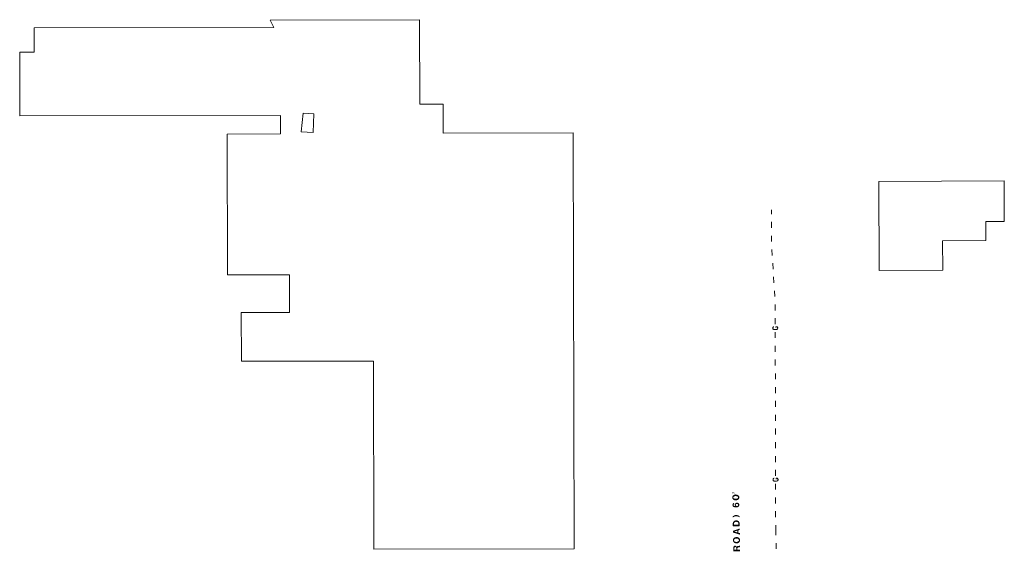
# Model space of a CAD drawing. Extents: x 2286160 to 2289356, y 637815 to 640647.
# Tile 49 of 52: x 2286998 to 2287499, y 640344 to 640614. Entities that reach past the tile are written whole.
import ezdxf

# ---------------------------------------------------------------- set-up
doc = ezdxf.new("R2010")
doc.units = 0
doc.header["$LTSCALE"] = 20
doc.header["$MEASUREMENT"] = 0
doc.layers.add('BD_X_Building', color=7, linetype='Continuous', lineweight=0, true_color=0xff9ebf)
doc.layers.add('RD_X_Text', color=7, linetype='Continuous', lineweight=0)
doc.layers.add('UT_X_Gas', color=2, linetype='Continuous', lineweight=0)

msp = doc.modelspace()

# ---------------------------------------------------------------- hatches: boundary and pattern name
at = {"layer": 'RD_X_Text'}
for points in [[(2287362.15, 640369.36), (2287362.37, 640369.37), (2287362.51, 640369.37), (2287362.73, 640369.4), (2287362.95, 640369.46), (2287363.17, 640369.54), (2287363.38, 640369.66), (2287363.49, 640369.74), (2287363.68, 640369.88), (2287363.85, 640370.08), (2287364.01, 640370.33), (2287364.09, 640370.53), (2287364.11, 640370.66), (2287364.14, 640370.8), (2287363.5, 640370.85), (2287363.48, 640370.73), (2287363.45, 640370.65), (2287363.37, 640370.54), (2287363.26, 640370.46), (2287363.18, 640370.4), (2287363.07, 640370.34), (2287362.96, 640370.28), (2287362.8, 640370.23), (2287362.69, 640370.2), (2287362.49, 640370.17), (2287362.38, 640370.16), (2287362.16, 640370.16), (2287361.94, 640370.18), (2287361.8, 640370.21), (2287361.67, 640370.26), (2287361.53, 640370.32), (2287361.36, 640370.39), (2287361.25, 640370.48), (2287361.14, 640370.61), (2287361.08, 640370.83), (2287361.13, 640371.05), (2287361.24, 640371.19), (2287361.32, 640371.25), (2287361.48, 640371.36), (2287361.56, 640371.39), (2287361.78, 640371.48), (2287361.92, 640371.51), (2287362.11, 640371.54), (2287362.28, 640371.54), (2287362.39, 640371.54), (2287362.64, 640371.52), (2287362.77, 640371.49), (2287362.94, 640371.44), (2287363.08, 640371.39), (2287363.22, 640371.31), (2287363.39, 640371.17), (2287363.47, 640371.04), (2287363.5, 640370.85), (2287364.14, 640370.8), (2287364.13, 640370.99), (2287364.1, 640371.16), (2287364.02, 640371.41), (2287363.93, 640371.57), (2287363.76, 640371.79), (2287363.59, 640371.95), (2287363.34, 640372.11), (2287363.12, 640372.22), (2287362.87, 640372.3), (2287362.59, 640372.35), (2287362.37, 640372.37), (2287362.12, 640372.37), (2287361.77, 640372.3), (2287361.6, 640372.25), (2287361.38, 640372.16), (2287361.22, 640372.07), (2287361.06, 640371.96), (2287360.92, 640371.85), (2287360.81, 640371.74), (2287360.7, 640371.6), (2287360.6, 640371.4), (2287360.52, 640371.21), (2287360.47, 640370.93), (2287360.47, 640370.77), (2287360.5, 640370.57), (2287360.56, 640370.38), (2287360.65, 640370.22), (2287360.76, 640370.05), (2287360.87, 640369.92), (2287360.98, 640369.81), (2287361.18, 640369.68), (2287361.37, 640369.57), (2287361.57, 640369.49), (2287361.87, 640369.41)], [(2287360.52, 640372.94), (2287360.51, 640373.52), (2287361.08, 640373.53), (2287361.14, 640373.53), (2287361.22, 640373.51), (2287361.28, 640373.48), (2287361.33, 640373.45), (2287361.39, 640373.43), (2287361.42, 640373.4), (2287361.47, 640373.35), (2287361.53, 640373.29), (2287361.56, 640373.26), (2287361.59, 640373.21), (2287361.61, 640373.16), (2287361.64, 640373.1), (2287361.67, 640373.05), (2287361.7, 640372.96), (2287361.54, 640372.96), (2287361.48, 640373.04), (2287361.39, 640373.15), (2287361.37, 640373.18), (2287361.28, 640373.23), (2287361.23, 640373.26), (2287361.14, 640373.29), (2287361.12, 640373.28), (2287361.09, 640373.28), (2287361.09, 640372.95)], [(2287362.1, 640365.8), (2287362.54, 640365.81), (2287362.85, 640365.85), (2287363.15, 640365.91), (2287363.45, 640366.02), (2287363.64, 640366.13), (2287363.86, 640366.3), (2287363.96, 640366.5), (2287364.07, 640366.72), (2287364.12, 640366.94), (2287364.12, 640367.08), (2287363.51, 640367.1), (2287363.51, 640366.96), (2287363.49, 640366.88), (2287363.41, 640366.74), (2287363.33, 640366.63), (2287363.19, 640366.54), (2287363.08, 640366.51), (2287362.97, 640366.51), (2287362.72, 640366.5), (2287362.58, 640366.56), (2287362.47, 640366.64), (2287362.36, 640366.8), (2287362.3, 640366.99), (2287362.33, 640367.16), (2287362.38, 640367.35), (2287362.46, 640367.44), (2287362.51, 640367.47), (2287362.6, 640367.52), (2287362.76, 640367.58), (2287362.87, 640367.61), (2287362.95, 640367.61), (2287363.06, 640367.59), (2287363.26, 640367.51), (2287363.31, 640367.45), (2287363.45, 640367.32), (2287363.51, 640367.21), (2287363.51, 640367.1), (2287364.12, 640367.08), (2287364.12, 640367.27), (2287364.09, 640367.38), (2287364, 640367.57), (2287363.94, 640367.68), (2287363.86, 640367.79), (2287363.75, 640367.9), (2287363.63, 640368.01), (2287363.47, 640368.09), (2287363.3, 640368.14), (2287363.14, 640368.17), (2287362.67, 640368.16), (2287362.42, 640368.07), (2287362.23, 640367.96), (2287362.04, 640367.82), (2287361.99, 640367.73), (2287361.85, 640367.48), (2287361.77, 640367.23), (2287361.78, 640367.01), (2287361.84, 640366.82), (2287361.92, 640366.63), (2287362.06, 640366.44), (2287361.84, 640366.43), (2287361.62, 640366.49), (2287361.48, 640366.54), (2287361.34, 640366.65), (2287361.26, 640366.73), (2287361.17, 640366.92), (2287361.17, 640367.03), (2287361.2, 640367.19), (2287361.25, 640367.33), (2287361.38, 640367.45), (2287361.49, 640367.5), (2287361.48, 640368.08), (2287361.4, 640368.08), (2287361.26, 640368.02), (2287361.04, 640367.91), (2287360.85, 640367.74), (2287360.77, 640367.6), (2287360.7, 640367.41), (2287360.62, 640367.16), (2287360.62, 640366.88), (2287360.65, 640366.72), (2287360.74, 640366.5), (2287360.88, 640366.28), (2287361.05, 640366.14), (2287361.27, 640366.01), (2287361.58, 640365.91)], [(2287360.73, 640360.68), (2287360.72, 640361.21), (2287360.78, 640361.23), (2287360.91, 640361.35), (2287361.02, 640361.43), (2287361.07, 640361.46), (2287361.21, 640361.57), (2287361.32, 640361.63), (2287361.43, 640361.69), (2287361.57, 640361.74), (2287361.7, 640361.8), (2287361.81, 640361.83), (2287362.11, 640361.89), (2287362.25, 640361.92), (2287362.42, 640361.92), (2287362.69, 640361.93), (2287362.89, 640361.9), (2287363.05, 640361.88), (2287363.25, 640361.83), (2287363.38, 640361.78), (2287363.44, 640361.75), (2287363.69, 640361.64), (2287363.86, 640361.54), (2287363.91, 640361.51), (2287364.05, 640361.4), (2287364.16, 640361.32), (2287364.22, 640361.27), (2287364.23, 640360.74), (2287364.17, 640360.8), (2287364.09, 640360.85), (2287364.03, 640360.88), (2287363.98, 640360.9), (2287363.92, 640360.93), (2287363.65, 640361.06), (2287363.42, 640361.14), (2287363.23, 640361.19), (2287363.09, 640361.22), (2287362.84, 640361.24), (2287362.68, 640361.27), (2287362.62, 640361.27), (2287362.4, 640361.26), (2287362.21, 640361.26), (2287362.13, 640361.26), (2287361.99, 640361.23), (2287361.82, 640361.2), (2287361.63, 640361.14), (2287361.47, 640361.08), (2287361.36, 640361.02), (2287361.25, 640360.97), (2287361.11, 640360.91), (2287360.95, 640360.82), (2287360.87, 640360.77), (2287360.81, 640360.74)], [(2287360.81, 640356.22), (2287364.31, 640356.28), (2287364.29, 640357.02), (2287363.66, 640357.01), (2287361.37, 640356.97), (2287361.36, 640357.52), (2287361.36, 640357.61), (2287361.39, 640357.74), (2287361.41, 640357.83), (2287361.47, 640357.94), (2287361.55, 640358.05), (2287361.66, 640358.16), (2287361.79, 640358.27), (2287361.98, 640358.36), (2287362.09, 640358.42), (2287362.2, 640358.45), (2287362.34, 640358.48), (2287362.51, 640358.48), (2287362.62, 640358.48), (2287362.78, 640358.46), (2287362.89, 640358.43), (2287362.97, 640358.41), (2287363.09, 640358.35), (2287363.2, 640358.3), (2287363.31, 640358.22), (2287363.39, 640358.14), (2287363.45, 640358.08), (2287363.59, 640357.86), (2287363.62, 640357.76), (2287363.65, 640357.62), (2287363.66, 640357.01), (2287364.29, 640357.02), (2287364.28, 640357.66), (2287364.25, 640357.9), (2287364.22, 640358.07), (2287364.16, 640358.21), (2287364.08, 640358.37), (2287363.99, 640358.51), (2287363.94, 640358.59), (2287363.82, 640358.7), (2287363.71, 640358.8), (2287363.6, 640358.88), (2287363.49, 640358.97), (2287363.38, 640359.02), (2287363.27, 640359.07), (2287363.13, 640359.12), (2287363.04, 640359.15), (2287362.93, 640359.18), (2287362.8, 640359.2), (2287362.6, 640359.23), (2287362.38, 640359.22), (2287362.22, 640359.19), (2287362.08, 640359.16), (2287361.97, 640359.13), (2287361.86, 640359.1), (2287361.7, 640359.02), (2287361.59, 640358.96), (2287361.48, 640358.9), (2287361.34, 640358.79), (2287361.26, 640358.71), (2287361.18, 640358.62), (2287361.1, 640358.54), (2287361.02, 640358.43), (2287360.96, 640358.32), (2287360.91, 640358.2), (2287360.86, 640358.07), (2287360.81, 640357.9), (2287360.78, 640357.68)], [(2287364.38, 640351.98), (2287364.37, 640352.72), (2287363.62, 640352.93), (2287363.61, 640353.48), (2287363.03, 640353.47), (2287363.04, 640353.09), (2287361.52, 640353.5), (2287363.02, 640353.97), (2287363.03, 640353.47), (2287363.61, 640353.48), (2287363.6, 640354.14), (2287364.34, 640354.35), (2287364.33, 640355.09), (2287360.85, 640353.88), (2287360.86, 640353.08)], [(2287362.5, 640347.54), (2287362.94, 640347.54), (2287363.33, 640347.63), (2287363.57, 640347.72), (2287363.68, 640347.78), (2287363.77, 640347.83), (2287363.96, 640347.98), (2287364.17, 640348.2), (2287364.23, 640348.26), (2287364.31, 640348.4), (2287364.39, 640348.53), (2287364.44, 640348.67), (2287364.49, 640348.87), (2287364.52, 640349.06), (2287363.88, 640349.1), (2287363.86, 640348.99), (2287363.8, 640348.86), (2287363.67, 640348.66), (2287363.45, 640348.49), (2287363.21, 640348.38), (2287362.9, 640348.29), (2287362.71, 640348.29), (2287362.41, 640348.28), (2287362.3, 640348.31), (2287362.1, 640348.36), (2287361.85, 640348.46), (2287361.69, 640348.57), (2287361.55, 640348.73), (2287361.43, 640348.95), (2287361.4, 640349.14), (2287361.43, 640349.28), (2287361.5, 640349.48), (2287361.61, 640349.62), (2287361.69, 640349.7), (2287361.86, 640349.81), (2287362.16, 640349.93), (2287362.43, 640349.99), (2287362.82, 640350), (2287362.96, 640349.97), (2287363.26, 640349.89), (2287363.4, 640349.84), (2287363.57, 640349.73), (2287363.65, 640349.65), (2287363.76, 640349.52), (2287363.85, 640349.32), (2287363.88, 640349.1), (2287364.52, 640349.06), (2287364.51, 640349.2), (2287364.48, 640349.42), (2287364.42, 640349.67), (2287364.28, 640349.94), (2287364.17, 640350.1), (2287363.94, 640350.32), (2287363.72, 640350.48), (2287363.52, 640350.59), (2287363.36, 640350.64), (2287363.11, 640350.72), (2287362.86, 640350.74), (2287362.5, 640350.73), (2287362.25, 640350.7), (2287362.04, 640350.64), (2287361.73, 640350.53), (2287361.54, 640350.41), (2287361.38, 640350.27), (2287361.22, 640350.11), (2287361.11, 640349.97), (2287361, 640349.8), (2287360.92, 640349.6), (2287360.87, 640349.41), (2287360.85, 640349.22), (2287360.85, 640349.08), (2287360.88, 640348.83), (2287360.94, 640348.61), (2287361, 640348.48), (2287361.08, 640348.34), (2287361.22, 640348.15), (2287361.42, 640347.96), (2287361.59, 640347.82), (2287361.84, 640347.69), (2287362.01, 640347.64), (2287362.14, 640347.59)], [(2287361.03, 640343.51), (2287364.53, 640343.58), (2287364.52, 640344.32), (2287363.14, 640344.3), (2287363.13, 640344.71), (2287362.55, 640344.7), (2287362.56, 640344.29), (2287361.62, 640344.27), (2287361.61, 640345.15), (2287361.63, 640345.26), (2287361.69, 640345.4), (2287361.74, 640345.48), (2287361.82, 640345.54), (2287361.93, 640345.6), (2287362.07, 640345.63), (2287362.21, 640345.6), (2287362.29, 640345.58), (2287362.43, 640345.47), (2287362.49, 640345.36), (2287362.54, 640345.17), (2287362.55, 640344.7), (2287363.13, 640344.71), (2287363.13, 640344.96), (2287363.15, 640345.15), (2287363.23, 640345.32), (2287363.37, 640345.43), (2287363.48, 640345.49), (2287363.64, 640345.52), (2287364.25, 640345.58), (2287364.36, 640345.61), (2287364.49, 640345.7), (2287364.48, 640346.41), (2287364.37, 640346.36), (2287364.26, 640346.33), (2287364.15, 640346.3), (2287363.74, 640346.26), (2287363.49, 640346.23), (2287363.41, 640346.23), (2287363.19, 640346.14), (2287363.08, 640346.09), (2287362.97, 640345.97), (2287362.89, 640345.84), (2287362.84, 640345.7), (2287362.81, 640345.78), (2287362.72, 640345.91), (2287362.58, 640346.11), (2287362.39, 640346.24), (2287362.22, 640346.29), (2287362.06, 640346.34), (2287361.83, 640346.34), (2287361.62, 640346.28), (2287361.53, 640346.22), (2287361.34, 640346.08), (2287361.26, 640345.97), (2287361.15, 640345.83), (2287361.07, 640345.67), (2287361.02, 640345.44), (2287361, 640345.25)]]:
    msp.add_hatch(color=256, dxfattribs=at).paths.add_polyline_path(points)

# ---------------------------------------------------------------- linework, layer by layer
at = {"layer": 'BD_X_Building', "flags": 128}
for points in [[(2286998.28, 640596.97), (2287005.63, 640596.99), (2287005.61, 640609.33), (2287127.41, 640609.58), (2287125.68, 640613.36), (2287201.55, 640613.51), (2287201.64, 640570.61), (2287213.55, 640570.63), (2287213.58, 640555.89), (2287279.72, 640556.02), (2287280.14, 640344.81), (2287178.39, 640344.61), (2287178.2, 640440.14), (2287110.97, 640440.01), (2287110.92, 640464.75), (2287135.51, 640464.8), (2287135.47, 640483.93), (2287103.97, 640483.86), (2287103.83, 640555.42), (2287130.86, 640555.47), (2287130.84, 640564.9), (2286998.35, 640564.63), (2286998.28, 640596.97)], [(2287147.55, 640556.17), (2287147.83, 640565.69), (2287142.33, 640566.01), (2287141.32, 640556.48), (2287147.55, 640556.17)], [(2287435.04, 640531.33), (2287498.71, 640531.64), (2287498.81, 640511.06), (2287489.4, 640511.01), (2287489.44, 640501.38), (2287467.41, 640501.27), (2287467.49, 640486.23), (2287435.25, 640486.07), (2287435.04, 640531.33)]]:
    msp.add_lwpolyline(points, close=True, dxfattribs=at)
at = {"layer": 'UT_X_Gas'}
for p, q in [((2287380.45, 640514.8), (2287380.44, 640516.9)), ((2287380.48, 640507.8), (2287380.47, 640510.8)), ((2287380.5, 640500.8), (2287380.49, 640503.8)), ((2287380.82, 640493.81), (2287380.63, 640496.81)), ((2287381.27, 640486.83), (2287381.08, 640489.82)), ((2287381.72, 640479.84), (2287381.53, 640482.84)), ((2287382.17, 640472.86), (2287381.97, 640475.85)), ((2287382.35, 640465.86), (2287382.34, 640468.86)), ((2287382.36, 640458.86), (2287382.36, 640461.86)), ((2287382.38, 640451.86), (2287382.37, 640454.86)), ((2287382.4, 640444.86), (2287382.39, 640447.86)), ((2287382.41, 640437.86), (2287382.4, 640440.86)), ((2287382.43, 640430.86), (2287382.42, 640433.86)), ((2287382.44, 640423.86), (2287382.43, 640426.86)), ((2287382.46, 640416.86), (2287382.45, 640419.86)), ((2287382.47, 640409.86), (2287382.47, 640412.86)), ((2287382.49, 640402.86), (2287382.48, 640405.86)), ((2287382.5, 640395.86), (2287382.5, 640398.86)), ((2287382.52, 640388.86), (2287382.51, 640391.86)), ((2287382.53, 640381.86), (2287382.53, 640384.86)), ((2287382.55, 640374.86), (2287382.54, 640377.86)), ((2287382.56, 640367.86), (2287382.56, 640370.86)), ((2287382.58, 640360.86), (2287382.57, 640363.86)), ((2287382.59, 640353.86), (2287382.59, 640356.86)), ((2287382.65, 640351.69), (2287382.59, 640353.86)), ((2287382.84, 640344.69), (2287382.76, 640347.69))]:
    msp.add_line(p, q, dxfattribs=at)
at = {"layer": 'UT_X_Gas', "flags": 128}
for points in [[(2287381.61, 640457.6), (2287381.51, 640457.58), (2287381.41, 640457.52), (2287381.31, 640457.42), (2287381.2, 640457.28), (2287381.16, 640457.19), (2287381.14, 640457.11), (2287381.12, 640456.99), (2287381.12, 640456.75), (2287381.14, 640456.65), (2287381.16, 640456.59), (2287381.2, 640456.52), (2287381.32, 640456.36), (2287381.46, 640456.26), (2287381.61, 640456.2), (2287381.83, 640456.16), (2287382.14, 640456.12), (2287382.56, 640456.13), (2287382.89, 640456.15), (2287383.15, 640456.23), (2287383.38, 640456.34), (2287383.46, 640456.44), (2287383.54, 640456.56), (2287383.62, 640456.78), (2287383.62, 640456.99), (2287383.58, 640457.21), (2287383.54, 640457.29), (2287383.5, 640457.37), (2287383.42, 640457.45), (2287383.3, 640457.52), (2287383.13, 640457.6), (2287382.63, 640457.6), (2287382.63, 640457.19)], [(2287381.78, 640380.6), (2287381.68, 640380.58), (2287381.58, 640380.52), (2287381.48, 640380.42), (2287381.37, 640380.28), (2287381.33, 640380.19), (2287381.31, 640380.11), (2287381.29, 640379.99), (2287381.29, 640379.75), (2287381.31, 640379.65), (2287381.33, 640379.59), (2287381.37, 640379.52), (2287381.49, 640379.36), (2287381.62, 640379.26), (2287381.78, 640379.2), (2287382, 640379.16), (2287382.31, 640379.12), (2287382.73, 640379.13), (2287383.06, 640379.15), (2287383.32, 640379.23), (2287383.55, 640379.34), (2287383.63, 640379.44), (2287383.71, 640379.56), (2287383.79, 640379.78), (2287383.79, 640379.99), (2287383.75, 640380.21), (2287383.71, 640380.29), (2287383.67, 640380.37), (2287383.59, 640380.45), (2287383.47, 640380.52), (2287383.29, 640380.6), (2287382.8, 640380.6), (2287382.8, 640380.19)]]:
    msp.add_lwpolyline(points, dxfattribs=at)

doc.saveas('drawing.dxf')
